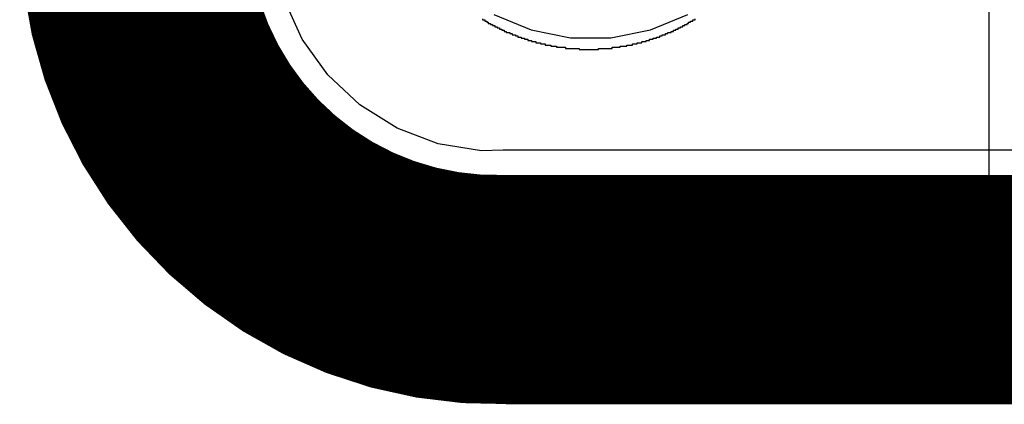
# Model space of a CAD drawing. Header units: millimetres. Extents: x -0.08 to 3.17, y -0.08 to 4.88.
# Tile 1 of 256: x -0.08 to 0.28, y -0.08 to 0.06. Entities that reach past the tile are written whole.
import ezdxf

# ---------------------------------------------------------------- set-up
doc = ezdxf.new("R2010")
doc.units = ezdxf.units.MM
doc.header["$MEASUREMENT"] = 0
for name, color, linetype in [('BottomLayer', 5, 'Continuous'), ('BottomOverlay', 54, 'Continuous'), ('Mechanical3', 76, 'Continuous'), ('Mechanical4', 56, 'Continuous'), ('MidLayer1', 16, 'Continuous'), ('MidLayer2', 76, 'Continuous'), ('TopLayer', 1, 'Continuous')]:
    doc.layers.add(name, color=color, linetype=linetype)

msp = doc.modelspace()

# ---------------------------------------------------------------- linework, layer by layer
at = {"layer": 'BottomLayer'}
for p, q in [((0.02452, 0.05458), (0.01792, 0.06919)), ((0.09449, 0.06363), (0.1081, 0.05799)), ((0.15174, 0.05799), (0.16535, 0.06363)), ((0.1081, 0.05799), (0.12255, 0.05512)), ((0.13729, 0.05512), (0.15174, 0.05799)), ((0.03385, 0.04154), (0.02452, 0.05458)), ((0.12255, 0.05512), (0.13729, 0.05512)), ((0.04554, 0.03056), (0.03385, 0.04154)), ((0.05915, 0.02208), (0.04554, 0.03056)), ((0.07415, 0.01642), (0.05915, 0.02208)), ((0.08997, 0.01379), (0.07415, 0.01642)), ((0.09798, 0.01404), (0.08997, 0.01379)), ((0.0982, 0.014), (0.09798, 0.01404)), ((0.09843, 0.01405), (0.0982, 0.014)), ((1.52438, 0.01405), (0.09843, 0.01405))]:
    msp.add_line(p, q, dxfattribs=at)
at = {"layer": 'BottomOverlay'}
for p, q in [((0.27534, 3.87702), (0.27534, -0.00283)), ((-0.00527, -0.00283), (-0.00527, 2.28068)), ((0.09034, 0.06202), (0.09034, 0.06161)), ((0.09034, 0.06161), (0.09117, 0.06161)), ((0.09117, 0.06161), (0.09117, 0.06119)), ((0.09117, 0.06119), (0.09201, 0.06119)), ((0.09201, 0.06119), (0.09201, 0.06077)), ((0.16642, 0.06077), (0.16642, 0.06119)), ((0.16642, 0.06119), (0.16725, 0.06119)), ((0.16725, 0.06119), (0.16725, 0.06161)), ((0.16725, 0.06161), (0.16808, 0.06161)), ((0.16808, 0.06161), (0.16808, 0.06202)), ((0.09201, 0.06077), (0.09242, 0.06077)), ((0.09242, 0.06077), (0.09242, 0.06036)), ((0.09242, 0.06036), (0.09325, 0.06036)), ((0.09325, 0.06036), (0.09325, 0.05994)), ((0.09325, 0.05994), (0.09408, 0.05994)), ((0.09408, 0.05994), (0.09408, 0.05953)), ((0.09408, 0.05953), (0.09492, 0.05953)), ((0.09492, 0.05953), (0.09492, 0.05911)), ((0.09492, 0.05911), (0.09575, 0.05911)), ((0.09575, 0.05911), (0.09575, 0.0587)), ((0.09575, 0.0587), (0.09658, 0.0587)), ((0.09658, 0.0587), (0.09658, 0.05828)), ((0.09658, 0.05828), (0.09741, 0.05828)), ((0.09741, 0.05828), (0.09741, 0.05786)), ((0.09741, 0.05786), (0.09824, 0.05786)), ((0.09824, 0.05786), (0.09824, 0.05745)), ((0.16018, 0.05745), (0.16018, 0.05786)), ((0.16018, 0.05786), (0.16101, 0.05786)), ((0.16101, 0.05786), (0.16101, 0.05828)), ((0.16101, 0.05828), (0.16185, 0.05828)), ((0.16185, 0.05828), (0.16185, 0.0587)), ((0.16185, 0.0587), (0.16268, 0.0587)), ((0.16268, 0.0587), (0.16268, 0.05911)), ((0.16268, 0.05911), (0.16351, 0.05911)), ((0.16351, 0.05911), (0.16351, 0.05953)), ((0.16351, 0.05953), (0.16434, 0.05953)), ((0.16434, 0.05953), (0.16434, 0.05994)), ((0.16434, 0.05994), (0.16517, 0.05994)), ((0.16517, 0.05994), (0.16517, 0.06036)), ((0.16517, 0.06036), (0.16559, 0.06036)), ((0.16559, 0.06036), (0.16559, 0.06077)), ((0.16559, 0.06077), (0.16642, 0.06077)), ((0.09824, 0.05745), (0.09907, 0.05745)), ((0.09907, 0.05745), (0.09907, 0.05703)), ((0.09907, 0.05703), (0.10032, 0.05703)), ((0.10032, 0.05703), (0.10032, 0.05662)), ((0.10032, 0.05662), (0.10115, 0.05662)), ((0.10115, 0.05662), (0.10115, 0.0562)), ((0.10115, 0.0562), (0.1024, 0.0562)), ((0.1024, 0.0562), (0.1024, 0.05579)), ((0.1024, 0.05579), (0.10323, 0.05579)), ((0.10323, 0.05579), (0.10323, 0.05537)), ((0.10323, 0.05537), (0.10448, 0.05537)), ((0.10448, 0.05537), (0.10448, 0.05495)), ((0.10448, 0.05495), (0.10572, 0.05495)), ((0.10572, 0.05495), (0.10572, 0.05454)), ((0.10572, 0.05454), (0.10697, 0.05454)), ((0.10697, 0.05454), (0.10697, 0.05412)), ((0.10697, 0.05412), (0.10822, 0.05412)), ((0.10822, 0.05412), (0.10822, 0.05371)), ((0.15021, 0.05371), (0.15021, 0.05412)), ((0.15021, 0.05412), (0.15145, 0.05412)), ((0.15145, 0.05412), (0.15145, 0.05454)), ((0.15145, 0.05454), (0.1527, 0.05454)), ((0.1527, 0.05454), (0.1527, 0.05495)), ((0.1527, 0.05495), (0.15395, 0.05495)), ((0.15395, 0.05495), (0.15395, 0.05537)), ((0.15395, 0.05537), (0.15519, 0.05537)), ((0.15519, 0.05537), (0.15519, 0.05579)), ((0.15519, 0.05579), (0.15603, 0.05579)), ((0.15603, 0.05579), (0.15603, 0.0562)), ((0.15603, 0.0562), (0.15727, 0.0562)), ((0.15727, 0.0562), (0.15727, 0.05662)), ((0.15727, 0.05662), (0.1581, 0.05662)), ((0.1581, 0.05662), (0.1581, 0.05703)), ((0.1581, 0.05703), (0.15935, 0.05703)), ((0.15935, 0.05703), (0.15935, 0.05745)), ((0.15935, 0.05745), (0.16018, 0.05745)), ((0.10822, 0.05371), (0.10988, 0.05371)), ((0.10988, 0.05371), (0.10988, 0.05329)), ((0.10988, 0.05329), (0.11154, 0.05329)), ((0.11154, 0.05329), (0.11154, 0.05288)), ((0.11154, 0.05288), (0.11321, 0.05288)), ((0.11321, 0.05288), (0.11321, 0.05246)), ((0.11321, 0.05246), (0.11529, 0.05246)), ((0.11529, 0.05246), (0.11529, 0.05204)), ((0.11529, 0.05204), (0.11736, 0.05204)), ((0.11736, 0.05204), (0.11736, 0.05163)), ((0.11736, 0.05163), (0.12069, 0.05163)), ((0.12069, 0.05163), (0.12069, 0.05121)), ((0.12069, 0.05121), (0.12568, 0.05121)), ((0.12568, 0.05121), (0.12568, 0.0508)), ((0.12568, 0.0508), (0.13275, 0.0508)), ((0.13275, 0.0508), (0.13275, 0.05121)), ((0.13275, 0.05121), (0.13773, 0.05121)), ((0.13773, 0.05121), (0.13773, 0.05163)), ((0.13773, 0.05163), (0.14064, 0.05163)), ((0.14064, 0.05163), (0.14064, 0.05204)), ((0.14064, 0.05204), (0.14314, 0.05204)), ((0.14314, 0.05204), (0.14314, 0.05246)), ((0.14314, 0.05246), (0.14522, 0.05246)), ((0.14522, 0.05246), (0.14522, 0.05288)), ((0.14522, 0.05288), (0.14688, 0.05288)), ((0.14688, 0.05288), (0.14688, 0.05329)), ((0.14688, 0.05329), (0.14854, 0.05329)), ((0.14854, 0.05329), (0.14854, 0.05371)), ((0.14854, 0.05371), (0.15021, 0.05371)), ((0.27534, -0.00283), (-0.00527, -0.00283))]:
    msp.add_line(p, q, dxfattribs=at)
at = {"layer": 'Mechanical3', "const_width": 0.07874}
for points in [[(-0.03937, 3.73956), (-0.03937, 0.09238)], [(0.099, -0.03937), (1.53543, -0.03937)]]:
    msp.add_lwpolyline(points, dxfattribs=at)
at = {"layer": 'Mechanical3', "const_width": 0.03937}
for points in [[(-0.05906, 0.09238, 1), (-0.01969, 0.09238, 1)], [(-0.05906, 0.09238, 1), (-0.01969, 0.09238, 1)], [(-0.05904, 0.09113, 1), (-0.01967, 0.09113, 1)], [(-0.05904, 0.09113, 1), (-0.01967, 0.09113, 1)], [(0.07931, -0.03937, 1), (0.11868, -0.03937, 1)], [(0.07931, -0.03937, 1), (0.11868, -0.03937, 1)]]:
    msp.add_lwpolyline(points, format="xyb", close=True, dxfattribs=at)
at = {"layer": 'Mechanical3', "const_width": 0.07874}
for points in [[(-0.03935, 0.09113, -0.007918), (-0.03937, 0.09238)], [(0.099, -0.03937, -0.412746), (-0.03935, 0.09113)]]:
    msp.add_lwpolyline(points, format="xyb", dxfattribs=at)
at = {"layer": 'Mechanical4', "const_width": 0.01}
msp.add_lwpolyline([(0.09843, 0, -0.414214), (0, 0.09238)], format="xyb", dxfattribs=at)
msp.add_lwpolyline([(0.09843, 0), (2.97244, 0)], dxfattribs=at)
at = {"layer": 'Mechanical4', "const_width": 0.005}
msp.add_lwpolyline([(0.09593, 0, 1), (0.10093, 0, 1)], format="xyb", close=True, dxfattribs=at)
msp.add_lwpolyline([(0.09593, 0, 1), (0.10093, 0, 1)], format="xyb", close=True, dxfattribs=at)
at = {"layer": 'MidLayer1'}
for p, q in [((0.02452, 0.05458), (0.01792, 0.06919)), ((0.09449, 0.06363), (0.1081, 0.05799)), ((0.15174, 0.05799), (0.16535, 0.06363)), ((0.1081, 0.05799), (0.12255, 0.05512)), ((0.13729, 0.05512), (0.15174, 0.05799)), ((0.03385, 0.04154), (0.02452, 0.05458)), ((0.12255, 0.05512), (0.13729, 0.05512)), ((0.04554, 0.03056), (0.03385, 0.04154)), ((0.05915, 0.02208), (0.04554, 0.03056)), ((0.07415, 0.01642), (0.05915, 0.02208)), ((0.08997, 0.01379), (0.07415, 0.01642)), ((0.09798, 0.01404), (0.08997, 0.01379)), ((0.0982, 0.014), (0.09798, 0.01404)), ((0.09843, 0.01405), (0.0982, 0.014)), ((1.52438, 0.01405), (0.09843, 0.01405))]:
    msp.add_line(p, q, dxfattribs=at)
at = {"layer": 'MidLayer2'}
for p, q in [((0.02452, 0.05458), (0.01792, 0.06919)), ((0.03385, 0.04154), (0.02452, 0.05458)), ((0.04554, 0.03056), (0.03385, 0.04154)), ((0.05915, 0.02208), (0.04554, 0.03056)), ((0.07415, 0.01642), (0.05915, 0.02208)), ((0.08997, 0.01379), (0.07415, 0.01642)), ((0.09798, 0.01404), (0.08997, 0.01379)), ((0.0982, 0.014), (0.09798, 0.01404)), ((0.09843, 0.01405), (0.0982, 0.014)), ((1.5357, 0.01405), (0.09843, 0.01405))]:
    msp.add_line(p, q, dxfattribs=at)
at = {"layer": 'TopLayer'}
for p, q in [((0.02452, 0.05458), (0.01792, 0.06919)), ((0.09449, 0.06363), (0.1081, 0.05799)), ((0.15174, 0.05799), (0.16535, 0.06363)), ((0.1081, 0.05799), (0.12255, 0.05512)), ((0.13729, 0.05512), (0.15174, 0.05799)), ((0.03385, 0.04154), (0.02452, 0.05458)), ((0.12255, 0.05512), (0.13729, 0.05512)), ((0.04554, 0.03056), (0.03385, 0.04154)), ((0.05915, 0.02208), (0.04554, 0.03056)), ((0.07415, 0.01642), (0.05915, 0.02208)), ((0.08997, 0.01379), (0.07415, 0.01642)), ((0.09798, 0.01404), (0.08997, 0.01379)), ((0.0982, 0.014), (0.09798, 0.01404)), ((0.09843, 0.01405), (0.0982, 0.014)), ((1.52438, 0.01405), (0.09843, 0.01405))]:
    msp.add_line(p, q, dxfattribs=at)

doc.saveas('drawing.dxf')
